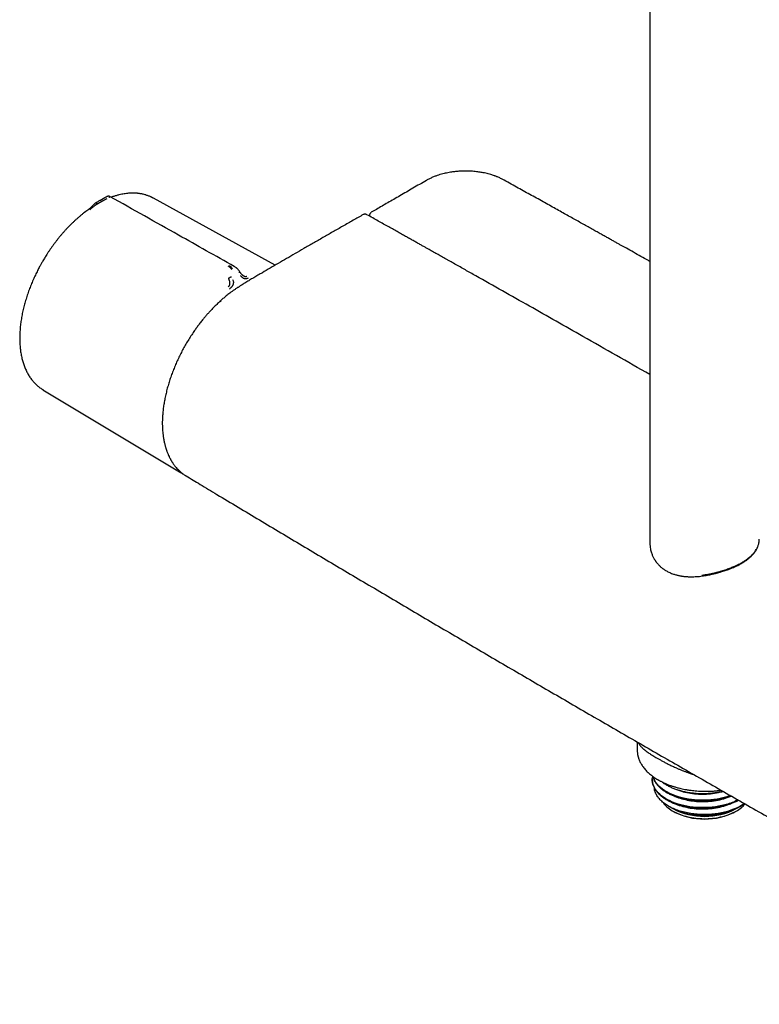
# Model space of a CAD drawing. Header units: millimetres. Extents: x 8 to 1918, y 12 to 2737.
# Tile 1 of 113: x 1546 to 1694, y 270 to 467. Entities that reach past the tile are written whole.
import ezdxf

# ---------------------------------------------------------------- set-up
doc = ezdxf.new("R2010")
doc.units = ezdxf.units.MM

msp = doc.modelspace()

# ---------------------------------------------------------------- linework, layer by layer
at = {"color": 7, "linetype": 'Continuous', "lineweight": 30}
for p, q in [((1672.02, 750.85), (1672.02, 362.27)), ((1561.24, 430.09), (1561.36, 430.16)), ((1561.9, 430.87), (1561.79, 430.81)), ((1562.89, 431.44), (1561.88, 430.86)), ((1562.89, 431.44), (1562.94, 431.47)), ((1562.94, 431.47), (1563.03, 431.52)), ((1563.03, 431.52), (1563.07, 431.53)), ((1596.98, 417.92), (1572.64, 431.36)), ((1572.65, 431.35), (1572.64, 431.36)), ((1615.89, 427.89), (1615.89, 427.77)), ((1550.49, 393.03), (1550.51, 393.02)), ((1550.49, 393.03), (1550.51, 393.02)), ((1550.51, 393.02), (1577.85, 376.54)), ((1577.85, 376.54), (1577.94, 376.49)), ((1577.93, 376.49), (1577.85, 376.54)), ((1672.02, 362.27), (1672.03, 362.08)), ((1672.03, 362.27), (1672.04, 361.88)), ((1669.5, 322.46), (1669.5, 320.8)), ((1672.5, 315), (1672.5, 314.87)), ((1675.73, 309.63), (1676.62, 309.12)), ((1690.27, 309.66), (1690.38, 309.73)), ((1676.62, 308.63), (1676.77, 308.54)), ((1689.18, 308.54), (1689.32, 308.63)), ((1689.32, 309.12), (1689.6, 309.28))]:
    msp.add_line(p, q, dxfattribs=at)
at = {"color": 7, "linetype": 'Continuous', "lineweight": 30, "flags": 128}
msp.add_lwpolyline([(1674.58, 310.45), (1674.66, 310.33), (1674.83, 310.11), (1675.01, 309.89), (1675.22, 309.68), (1675.44, 309.47), (1675.67, 309.27), (1675.93, 309.08), (1676.2, 308.89), (1676.48, 308.71), (1676.78, 308.54), (1677.09, 308.38), (1677.41, 308.22), (1677.75, 308.08), (1678.1, 307.94), (1678.45, 307.81), (1678.82, 307.69), (1679.2, 307.59), (1679.59, 307.49), (1679.98, 307.4), (1680.38, 307.33), (1680.79, 307.26), (1681.2, 307.21), (1681.61, 307.17), (1682.03, 307.14), (1682.45, 307.12), (1682.87, 307.11), (1683.29, 307.11), (1683.71, 307.12), (1684.13, 307.15), (1684.54, 307.19), (1684.96, 307.24), (1685.37, 307.29), (1685.77, 307.36), (1686.17, 307.45), (1686.55, 307.54), (1686.94, 307.64), (1687.31, 307.75), (1687.67, 307.87), (1688.03, 308.01), (1688.37, 308.15), (1688.7, 308.3), (1689.02, 308.46), (1689.32, 308.62)], dxfattribs=at)
at = {"color": 7, "linetype": 'Continuous', "lineweight": 30}
for centre, radius, start, end in [((1684.7, 319.54), 11.33, 286.264, 303.739), ((1686.24, 314.19), 6.36, 298.9878, 319.5918), ((1682.97, 321.33), 13.76, 242.5261, 297.4739), ((1682.97, 320.48), 13.45, 242.5169, 297.4777), ((1683.01, 322.64), 14.97, 246.8944, 284.5838)]:
    msp.add_arc(centre, radius, start, end, dxfattribs=at)
for points, knots in [([(1642.48, 435.16), (1642.37, 435.22), (1642.15, 435.33), (1641.84, 435.48), (1641.55, 435.61), (1641.3, 435.71), (1641.09, 435.79), (1640.84, 435.88), (1640.54, 435.99), (1640.13, 436.11), (1639.69, 436.24), (1639.18, 436.36), (1638.71, 436.46), (1638.24, 436.54), (1637.78, 436.61), (1637.3, 436.67), (1636.78, 436.73), (1636.23, 436.76), (1635.66, 436.79), (1635.11, 436.79), (1634.57, 436.78), (1634.06, 436.76), (1633.57, 436.73), (1633.13, 436.69), (1632.72, 436.64), (1632.29, 436.58), (1631.82, 436.5), (1631.32, 436.41), (1630.8, 436.29), (1630.27, 436.16), (1629.72, 435.99), (1629.13, 435.79), (1628.52, 435.55), (1627.89, 435.26), (1627.5, 435.05), (1627.3, 434.94)], [0, 0, 0, 0, 0.027488, 0.051892, 0.073227, 0.091503, 0.106728, 0.118929, 0.144279, 0.168316, 0.202276, 0.233783, 0.267129, 0.294015, 0.322509, 0.35261, 0.384316, 0.417628, 0.452386, 0.485816, 0.516891, 0.549515, 0.579046, 0.605474, 0.629024, 0.654443, 0.683636, 0.71661, 0.748578, 0.783453, 0.820571, 0.857296, 0.905197, 0.95238, 1, 1, 1, 1]), ([(1627.3, 434.94), (1626.85, 434.67), (1625.94, 434.14), (1624.6, 433.36), (1623.28, 432.6), (1622, 431.85), (1620.76, 431.14), (1619.56, 430.44), (1618.41, 429.78), (1617.3, 429.14), (1616.59, 428.73), (1616.25, 428.54)], [0, 0, 0, 0, 0.124286, 0.246108, 0.365163, 0.481188, 0.59396, 0.701554, 0.8061, 0.907601, 1, 1, 1, 1]), ([(1672.02, 418.68), (1671.92, 418.74), (1671.32, 419.08), (1670.22, 419.69), (1668.76, 420.52), (1667.63, 421.15), (1666.81, 421.61), (1666.28, 421.9), (1665.72, 422.22), (1665.11, 422.56), (1664.47, 422.92), (1663.78, 423.31), (1663.05, 423.71), (1662.28, 424.15), (1661.44, 424.61), (1660.56, 425.11), (1659.62, 425.63), (1658.65, 426.17), (1657.63, 426.74), (1656.57, 427.34), (1655.46, 427.95), (1654.32, 428.59), (1653.12, 429.26), (1651.89, 429.94), (1650.61, 430.66), (1649.31, 431.38), (1648, 432.11), (1646.67, 432.84), (1645.31, 433.6), (1643.91, 434.38), (1642.96, 434.9), (1642.48, 435.16)], [0, 0, 0, 0, 0.01044, 0.061492, 0.111152, 0.15942, 0.176153, 0.194017, 0.213222, 0.233768, 0.255655, 0.278883, 0.303453, 0.329363, 0.357946, 0.388001, 0.419528, 0.452526, 0.486997, 0.522939, 0.560354, 0.59924, 0.639598, 0.681429, 0.724731, 0.769504, 0.813067, 0.857939, 0.904118, 0.951656, 1, 1, 1, 1]), ([(1572.65, 431.36), (1572.62, 431.37), (1572.56, 431.41), (1572.46, 431.46), (1572.32, 431.53), (1572.15, 431.61), (1571.95, 431.7), (1571.72, 431.79), (1571.47, 431.89), (1571.22, 431.97), (1570.94, 432.06), (1570.63, 432.14), (1570.31, 432.21), (1570.02, 432.26), (1569.78, 432.3), (1569.59, 432.32), (1569.43, 432.34), (1569.28, 432.35), (1569.12, 432.36), (1568.92, 432.37), (1568.67, 432.38), (1568.36, 432.38), (1568.01, 432.37), (1567.62, 432.34), (1567.21, 432.3), (1566.76, 432.24), (1566.27, 432.15), (1565.73, 432.03), (1565.15, 431.87), (1564.63, 431.71), (1564.31, 431.59), (1564.2, 431.55)], [0, 0, 0, 0, 0.008215, 0.021129, 0.037964, 0.060981, 0.088753, 0.121276, 0.156455, 0.189902, 0.221478, 0.267326, 0.308585, 0.345282, 0.373866, 0.397512, 0.416188, 0.432203, 0.451018, 0.47285, 0.504257, 0.540251, 0.580701, 0.624521, 0.671269, 0.720871, 0.773246, 0.833947, 0.897715, 0.962928, 1, 1, 1, 1]), ([(1560.99, 430.33), (1560.94, 430.3), (1560.85, 430.24), (1560.75, 430.14), (1560.66, 430.05), (1560.58, 429.97), (1560.51, 429.89), (1560.45, 429.83), (1560.39, 429.77), (1560.32, 429.69), (1560.22, 429.59), (1560.1, 429.47), (1559.96, 429.34), (1559.79, 429.2), (1559.67, 429.12), (1559.61, 429.07)], [0, 0, 0, 0, 0.095163, 0.169303, 0.228977, 0.302533, 0.360489, 0.389509, 0.431223, 0.485937, 0.554509, 0.639467, 0.743326, 0.863933, 1, 1, 1, 1]), ([(1561.24, 430.09), (1561.22, 430.08), (1561.18, 430.05), (1561.12, 430.02), (1561.07, 429.98), (1561.02, 429.95), (1560.98, 429.93), (1560.9, 429.88), (1560.78, 429.79), (1560.61, 429.67), (1560.48, 429.55), (1560.38, 429.46), (1560.32, 429.4), (1560.22, 429.31), (1560.09, 429.19), (1559.97, 429.1), (1559.91, 429.05)], [0, 0, 0, 0, 0.057991, 0.10977, 0.155121, 0.193885, 0.225949, 0.251235, 0.383772, 0.500699, 0.62012, 0.662199, 0.705491, 0.750036, 0.865862, 1, 1, 1, 1]), ([(1561.1, 430.4), (1561.1, 430.4), (1561.08, 430.39), (1561.05, 430.37), (1561.01, 430.35), (1560.99, 430.33), (1560.98, 430.33)], [0, 0, 0, 0, 0.091302, 0.394815, 0.898322, 1, 1, 1, 1]), ([(1561.79, 430.83), (1561.69, 430.77), (1561.47, 430.64), (1561.21, 430.49), (1561.06, 430.39), (1561.02, 430.37)], [0, 0, 0, 0, 0.392363, 0.831482, 1, 1, 1, 1]), ([(1561.43, 430.58), (1561.39, 430.56), (1561.31, 430.5), (1561.24, 430.38), (1561.21, 430.26), (1561.22, 430.16), (1561.23, 430.11), (1561.24, 430.09)], [0, 0, 0, 0, 0.267043, 0.533283, 0.776145, 0.888556, 1, 1, 1, 1]), ([(1563.29, 431.26), (1563.22, 431.22), (1563.06, 431.13), (1562.86, 431.02), (1562.71, 430.93), (1562.62, 430.88), (1562.52, 430.82), (1562.42, 430.76), (1562.32, 430.71), (1562.21, 430.64), (1562.1, 430.58), (1562.01, 430.53), (1561.94, 430.49), (1561.9, 430.47), (1561.87, 430.45), (1561.83, 430.42), (1561.79, 430.4), (1561.72, 430.36), (1561.63, 430.31), (1561.53, 430.25), (1561.46, 430.21), (1561.42, 430.19), (1561.39, 430.17), (1561.37, 430.16), (1561.37, 430.16), (1561.36, 430.16), (1561.36, 430.16), (1561.36, 430.16), (1561.36, 430.16)], [0, 0, 0, 0, 0.105519, 0.223552, 0.265929, 0.309813, 0.355203, 0.402096, 0.45048, 0.500342, 0.557796, 0.625012, 0.644201, 0.664036, 0.684509, 0.705613, 0.72734, 0.749683, 0.826474, 0.888743, 0.936907, 0.963998, 0.983488, 0.99547, 0.998664, 0.999564, 0.99984, 1, 1, 1, 1]), ([(1564, 431.66), (1563.95, 431.68), (1563.86, 431.73), (1563.73, 431.76), (1563.63, 431.76), (1563.55, 431.75), (1563.5, 431.74), (1563.46, 431.73), (1563.43, 431.72), (1563.4, 431.71), (1563.35, 431.69), (1563.3, 431.66), (1563.25, 431.63), (1563.17, 431.6), (1563.11, 431.56), (1563.07, 431.54)], [0, 0, 0, 0, 0.141272, 0.259687, 0.322235, 0.380048, 0.422363, 0.439743, 0.458624, 0.507044, 0.567109, 0.677101, 0.756121, 0.863682, 1, 1, 1, 1]), ([(1564, 431.66), (1564, 431.66), (1564, 431.66), (1563.98, 431.65), (1563.94, 431.63), (1563.85, 431.58), (1563.75, 431.52), (1563.7, 431.49)], [0, 0, 0, 0, 0.044241, 0.263304, 0.465229, 0.746562, 1, 1, 1, 1]), ([(1588.8, 417.71), (1585.08, 419.8), (1576.81, 424.45), (1568.55, 429.1), (1564, 431.66)], [0, 0, 0, 0, 0.449624, 1, 1, 1, 1]), ([(1559.61, 429.08), (1559.57, 429.05), (1559.4, 428.92), (1559.08, 428.69), (1558.67, 428.37), (1558.25, 428.04), (1557.85, 427.7), (1557.44, 427.35), (1557.04, 426.99), (1556.64, 426.62), (1556.24, 426.24), (1555.85, 425.85), (1555.46, 425.45), (1555.08, 425.04), (1554.7, 424.62), (1554.33, 424.19), (1553.96, 423.76), (1553.6, 423.31), (1553.25, 422.86), (1552.9, 422.41), (1552.56, 421.95), (1552.22, 421.48), (1551.9, 421.02), (1551.59, 420.56), (1551.3, 420.11), (1551.05, 419.72), (1550.84, 419.37), (1550.63, 419.02), (1550.49, 418.78), (1550.41, 418.64)], [0, 0, 0, 0, 0.011212, 0.051379, 0.091532, 0.131673, 0.171799, 0.211911, 0.252006, 0.292084, 0.332142, 0.37218, 0.412195, 0.452182, 0.492138, 0.532058, 0.571932, 0.611748, 0.65149, 0.691131, 0.730626, 0.769901, 0.808814, 0.847063, 0.883861, 0.917848, 0.9419, 0.967741, 1, 1, 1, 1]), ([(1614.63, 428.08), (1613.97, 427.7), (1612.61, 426.93), (1610.58, 425.77), (1608.55, 424.61), (1606.58, 423.48), (1604.64, 422.36), (1602.79, 421.29), (1601.01, 420.27), (1599.31, 419.28), (1597.65, 418.32), (1596.03, 417.37), (1594.97, 416.75), (1594.44, 416.45)], [0, 0, 0, 0, 0.098483, 0.200799, 0.300936, 0.398891, 0.494664, 0.588252, 0.674491, 0.758786, 0.841137, 0.921541, 1, 1, 1, 1]), ([(1615.38, 428.06), (1615.33, 428.08), (1615.23, 428.13), (1615.09, 428.16), (1614.96, 428.17), (1614.85, 428.16), (1614.74, 428.13), (1614.67, 428.09), (1614.63, 428.08)], [0, 0, 0, 0, 0.188988, 0.41842, 0.549092, 0.690051, 0.840686, 1, 1, 1, 1]), ([(1672.02, 396.04), (1667.55, 398.59), (1659.51, 403.17), (1647.89, 409.76), (1640.4, 413.99), (1636.13, 416.4), (1635.08, 416.99), (1634.03, 417.59), (1632.99, 418.17), (1632.14, 418.65), (1631.48, 419.02), (1631, 419.29), (1630.53, 419.55), (1630.07, 419.81), (1629.61, 420.07), (1629.16, 420.32), (1628.72, 420.57), (1628.26, 420.83), (1627.79, 421.09), (1627.29, 421.38), (1626.73, 421.69), (1626.13, 422.02), (1625.49, 422.39), (1624.81, 422.77), (1624.09, 423.18), (1623.32, 423.61), (1622.49, 424.07), (1621.62, 424.56), (1620.7, 425.08), (1619.72, 425.62), (1618.7, 426.19), (1617.64, 426.79), (1616.52, 427.42), (1615.76, 427.84), (1615.38, 428.06)], [0, 0, 0, 0, 0.236953, 0.425959, 0.614965, 0.633594, 0.652222, 0.670851, 0.689268, 0.707143, 0.715722, 0.72417, 0.732486, 0.740671, 0.748724, 0.756647, 0.764437, 0.772502, 0.780589, 0.789504, 0.799245, 0.809814, 0.821211, 0.833209, 0.846005, 0.859599, 0.873991, 0.8895, 0.905839, 0.923009, 0.941011, 0.959843, 0.979506, 1, 1, 1, 1]), ([(1616.25, 428.53), (1616.21, 428.51), (1616.15, 428.47), (1616.05, 428.37), (1615.96, 428.23), (1615.9, 428.06), (1615.89, 427.95), (1615.89, 427.89)], [0, 0, 0, 0, 0.158175, 0.308056, 0.578617, 0.808976, 1, 1, 1, 1]), ([(1550.41, 418.64), (1550.3, 418.45), (1550.15, 418.19), (1549.94, 417.79), (1549.76, 417.46), (1549.55, 417.06), (1549.33, 416.63), (1549.11, 416.19), (1548.89, 415.72), (1548.67, 415.25), (1548.46, 414.76), (1548.25, 414.26), (1548.04, 413.76), (1547.85, 413.25), (1547.65, 412.73), (1547.47, 412.21), (1547.3, 411.69), (1547.13, 411.16), (1546.98, 410.64), (1546.83, 410.11), (1546.69, 409.58), (1546.56, 409.06), (1546.45, 408.53), (1546.34, 408), (1546.24, 407.48), (1546.16, 406.96), (1546.08, 406.44), (1546.02, 405.93), (1545.97, 405.41), (1545.93, 404.91), (1545.9, 404.4), (1545.88, 403.91), (1545.87, 403.41), (1545.87, 402.93), (1545.89, 402.44), (1545.91, 401.97), (1545.95, 401.5), (1546, 401.04), (1546.06, 400.59), (1546.14, 400.14), (1546.22, 399.71), (1546.32, 399.28), (1546.43, 398.86), (1546.54, 398.45), (1546.67, 398.05), (1546.82, 397.66), (1546.97, 397.28), (1547.13, 396.91), (1547.31, 396.55), (1547.49, 396.2), (1547.69, 395.87), (1547.9, 395.54), (1548.12, 395.23), (1548.35, 394.93), (1548.59, 394.64), (1548.83, 394.37), (1549.09, 394.11), (1549.36, 393.86), (1549.64, 393.62), (1549.93, 393.4), (1550.21, 393.2), (1550.4, 393.09), (1550.49, 393.03)], [0, 0, 0, 0, 0.01905, 0.026637, 0.039251, 0.052331, 0.066354, 0.080986, 0.096091, 0.111564, 0.127327, 0.143323, 0.159512, 0.175859, 0.192339, 0.208931, 0.22562, 0.242392, 0.259236, 0.276143, 0.293105, 0.310116, 0.327171, 0.344264, 0.361391, 0.37855, 0.395736, 0.412948, 0.430182, 0.447437, 0.464711, 0.482002, 0.499309, 0.516629, 0.533962, 0.551307, 0.568662, 0.586025, 0.603396, 0.620773, 0.638154, 0.655539, 0.672927, 0.690315, 0.707702, 0.725088, 0.742471, 0.759849, 0.777222, 0.794589, 0.811949, 0.829303, 0.846652, 0.863995, 0.881336, 0.898677, 0.916022, 0.933375, 0.95074, 0.968125, 0.985535, 1, 1, 1, 1]), ([(1588.32, 417.07), (1588.27, 417.14), (1588.16, 417.29), (1587.99, 417.49), (1587.81, 417.66), (1587.68, 417.73), (1587.61, 417.76)], [0, 0, 0, 0, 0.265521, 0.518395, 0.761069, 1, 1, 1, 1]), ([(1588.46, 417.15), (1588.41, 417.23), (1588.33, 417.39), (1588.18, 417.6), (1588.01, 417.77), (1587.9, 417.85), (1587.84, 417.89)], [0, 0, 0, 0, 0.265295, 0.517666, 0.760452, 1, 1, 1, 1]), ([(1589.92, 416.62), (1589.87, 416.7), (1589.76, 416.86), (1589.6, 417.05), (1589.47, 417.19), (1589.37, 417.29), (1589.29, 417.36), (1589.21, 417.43), (1589.1, 417.52), (1588.95, 417.62), (1588.84, 417.69), (1588.78, 417.72)], [0, 0, 0, 0, 0.1890907, 0.3456169, 0.4679475, 0.5553315, 0.6043685, 0.669227, 0.756905, 0.8672131, 1, 1, 1, 1]), ([(1589.71, 416.47), (1589.75, 416.49), (1589.82, 416.55), (1589.9, 416.6), (1589.93, 416.62), (1589.92, 416.62), (1589.92, 416.62)], [0, 0, 0, 0, 0.339023, 0.67717, 0.986559, 1, 1, 1, 1]), ([(1590.68, 415.82), (1590.63, 415.85), (1590.55, 415.89), (1590.42, 416.01), (1590.31, 416.11), (1590.22, 416.21), (1590.17, 416.28), (1590.1, 416.36), (1590.01, 416.48), (1589.95, 416.57), (1589.92, 416.63)], [0, 0, 0, 0, 0.167119, 0.294535, 0.49673, 0.568777, 0.632344, 0.709151, 0.831203, 1, 1, 1, 1]), ([(1594.44, 416.45), (1594.14, 416.27), (1593.57, 415.93), (1592.72, 415.44), (1591.91, 414.96), (1591.14, 414.5), (1590.64, 414.19), (1590.4, 414.04)], [0, 0, 0, 0, 0.219597, 0.429338, 0.629285, 0.819492, 1, 1, 1, 1]), ([(1587.6, 413.61), (1587.63, 413.64), (1587.69, 413.68), (1587.77, 413.77), (1587.84, 413.86), (1587.89, 413.95), (1587.92, 414.06), (1587.94, 414.17), (1587.95, 414.29), (1587.95, 414.42), (1587.94, 414.56), (1587.91, 414.72), (1587.88, 414.84), (1587.85, 414.93), (1587.83, 414.98), (1587.81, 415.04), (1587.79, 415.1), (1587.76, 415.16), (1587.73, 415.24), (1587.7, 415.3), (1587.68, 415.33), (1587.68, 415.34), (1587.68, 415.35), (1587.68, 415.35), (1587.68, 415.35), (1587.68, 415.35), (1587.68, 415.35), (1587.68, 415.35)], [0, 0, 0, 0, 0.069387, 0.134485, 0.194662, 0.249743, 0.307068, 0.376636, 0.440738, 0.499957, 0.574105, 0.657507, 0.749996, 0.772318, 0.798284, 0.82785, 0.860957, 0.897534, 0.937489, 0.984145, 0.995886, 0.998893, 0.999683, 0.9999, 0.999964, 0.999986, 1, 1, 1, 1]), ([(1587.68, 415.35), (1587.69, 415.36), (1587.72, 415.37), (1587.81, 415.42), (1587.94, 415.48), (1588.1, 415.56), (1588.19, 415.61), (1588.24, 415.63)], [0, 0, 0, 0, 0.111887, 0.22473, 0.467859, 0.733586, 1, 1, 1, 1]), ([(1587.89, 413.24), (1587.96, 413.29), (1588.09, 413.38), (1588.23, 413.51), (1588.32, 413.6), (1588.36, 413.65), (1588.41, 413.71), (1588.47, 413.79), (1588.52, 413.88), (1588.57, 413.97), (1588.61, 414.04), (1588.64, 414.12), (1588.66, 414.18), (1588.68, 414.27), (1588.7, 414.38), (1588.71, 414.57), (1588.66, 414.79), (1588.58, 414.95), (1588.54, 415.04)], [0, 0, 0, 0, 0.125554, 0.251039, 0.290001, 0.310057, 0.344618, 0.393554, 0.456767, 0.493798, 0.534579, 0.576341, 0.60187, 0.627562, 0.693703, 0.759502, 0.875658, 1, 1, 1, 1]), ([(1591.59, 415.34), (1591.52, 415.31), (1591.39, 415.26), (1591.19, 415.22), (1590.99, 415.22), (1590.79, 415.25), (1590.63, 415.33), (1590.5, 415.42), (1590.38, 415.52), (1590.23, 415.69), (1590.13, 415.84), (1590.08, 415.91)], [0, 0, 0, 0, 0.12498, 0.249974, 0.375129, 0.4995, 0.626711, 0.691987, 0.75435, 0.875912, 1, 1, 1, 1]), ([(1590.68, 415.83), (1590.71, 415.81), (1590.77, 415.77), (1590.87, 415.73), (1591, 415.69), (1591.12, 415.68), (1591.24, 415.7), (1591.31, 415.73), (1591.34, 415.74)], [0, 0, 0, 0, 0.144184, 0.286189, 0.418383, 0.692421, 0.838755, 1, 1, 1, 1]), ([(1590.4, 414.04), (1590.3, 413.98), (1590.13, 413.87), (1589.89, 413.71), (1589.68, 413.58), (1589.51, 413.46), (1589.23, 413.28), (1588.7, 412.92), (1588.1, 412.49), (1587.56, 412.07), (1587.2, 411.78), (1586.87, 411.51), (1586.56, 411.25), (1586.33, 411.04), (1586.15, 410.88), (1586.05, 410.79), (1585.99, 410.74), (1585.97, 410.72), (1585.96, 410.71), (1585.96, 410.71), (1585.95, 410.71), (1585.95, 410.71), (1585.95, 410.71), (1585.95, 410.71), (1585.95, 410.71), (1585.95, 410.71), (1585.95, 410.71), (1585.96, 410.71), (1585.96, 410.71), (1585.97, 410.71), (1585.97, 410.71)], [0, 0, 0, 0, 0.0618382, 0.1156753, 0.1614898, 0.1992682, 0.2293231, 0.342664, 0.5506529, 0.6294081, 0.7081395, 0.7892496, 0.8540448, 0.9178946, 0.9481728, 0.9752462, 0.9860052, 0.9904908, 0.9917293, 0.9920145, 0.992051, 0.9920645, 0.9920715, 0.9920797, 0.9921004, 0.9921449, 0.992207, 0.9928496, 0.9980041, 1, 1, 1, 1]), ([(1585.95, 410.7), (1585.74, 410.5), (1585.33, 410.12), (1584.74, 409.54), (1584.2, 408.98), (1583.71, 408.44), (1583.26, 407.94), (1582.86, 407.46), (1582.51, 407.04), (1582.21, 406.66), (1581.95, 406.33), (1581.71, 406.02), (1581.49, 405.72), (1581.27, 405.41), (1580.91, 404.92), (1580.44, 404.23), (1579.85, 403.33), (1579.28, 402.4), (1578.74, 401.45), (1578.22, 400.49), (1577.74, 399.51), (1577.28, 398.53), (1576.86, 397.54), (1576.46, 396.54), (1576.1, 395.54), (1575.78, 394.54), (1575.48, 393.54), (1575.22, 392.53), (1574.99, 391.52), (1574.8, 390.52), (1574.64, 389.54), (1574.53, 388.56), (1574.47, 387.79), (1574.44, 387.25), (1574.43, 386.95), (1574.42, 386.69), (1574.42, 386.48), (1574.42, 386.33), (1574.42, 386.21), (1574.42, 386.11), (1574.42, 385.99), (1574.43, 385.82), (1574.43, 385.61), (1574.44, 385.36), (1574.46, 385.08), (1574.48, 384.7), (1574.53, 384.2), (1574.6, 383.68), (1574.67, 383.22), (1574.74, 382.84), (1574.81, 382.49), (1574.89, 382.16), (1574.96, 381.87), (1575.04, 381.61), (1575.1, 381.37), (1575.17, 381.17), (1575.24, 380.97), (1575.31, 380.75), (1575.4, 380.51), (1575.5, 380.25), (1575.62, 379.96), (1575.75, 379.69), (1575.87, 379.44), (1575.97, 379.24), (1576.07, 379.06), (1576.15, 378.91), (1576.23, 378.78), (1576.29, 378.67), (1576.36, 378.57), (1576.42, 378.47), (1576.51, 378.34), (1576.61, 378.18), (1576.73, 378.01), (1576.87, 377.82), (1577.07, 377.57), (1577.34, 377.25), (1577.66, 376.92), (1577.97, 376.63), (1578.25, 376.39), (1578.53, 376.18), (1578.79, 375.99), (1578.98, 375.87), (1579.07, 375.81)], [0, 0, 0, 0, 0.020259, 0.039216, 0.056869, 0.07322, 0.088267, 0.102008, 0.114445, 0.124698, 0.133853, 0.142091, 0.150272, 0.15851, 0.166804, 0.189708, 0.213027, 0.236542, 0.260052, 0.283559, 0.307065, 0.330575, 0.354091, 0.377614, 0.401146, 0.424685, 0.448233, 0.472016, 0.496155, 0.520647, 0.544021, 0.568213, 0.593229, 0.601665, 0.609539, 0.616301, 0.621953, 0.625614, 0.628588, 0.63094, 0.63366, 0.638239, 0.644011, 0.650905, 0.658285, 0.665999, 0.682124, 0.699541, 0.710523, 0.721773, 0.732364, 0.742175, 0.751204, 0.75945, 0.766591, 0.773017, 0.779149, 0.786158, 0.794113, 0.803014, 0.812862, 0.823658, 0.831764, 0.839284, 0.845871, 0.851523, 0.85624, 0.861004, 0.864316, 0.868313, 0.873519, 0.880028, 0.887578, 0.895494, 0.903743, 0.920911, 0.939359, 0.953145, 0.96623, 0.978398, 0.989654, 1, 1, 1, 1]), ([(1586.19, 410.67), (1586.15, 410.69), (1586.08, 410.72), (1586.01, 410.73), (1585.97, 410.72), (1585.96, 410.71), (1585.95, 410.7)], [0, 0, 0, 0, 0.4214133, 0.6450712, 0.8732102, 1, 1, 1, 1]), ([(1577.94, 376.49), (1578.01, 376.45), (1578.19, 376.35), (1578.39, 376.24), (1578.52, 376.18), (1578.54, 376.17)], [0, 0, 0, 0, 0.361291, 0.913626, 1, 1, 1, 1]), ([(1579.02, 375.85), (1579.05, 375.83), (1579.1, 375.8), (1579.15, 375.77), (1579.17, 375.76)], [0, 0, 0, 0, 0.642367, 1, 1, 1, 1]), ([(1579.17, 375.76), (1580.11, 375.19), (1582.16, 373.95), (1587.06, 371.01), (1593.87, 366.92), (1602.42, 361.82), (1610.97, 356.73), (1619.54, 351.65), (1628.12, 346.59), (1636.7, 341.55), (1645.29, 336.52), (1653.9, 331.5), (1662.51, 326.5), (1671.13, 321.52), (1679.76, 316.55), (1688.39, 311.6), (1697.04, 306.66), (1705.7, 301.73), (1714.36, 296.83), (1723.03, 291.93), (1731.71, 287.06), (1740.4, 282.19), (1749.1, 277.35), (1756.45, 273.26), (1760.91, 270.8), (1762.47, 269.94)], [0, 0, 0, 0, 0.015596, 0.034013, 0.081051, 0.128089, 0.175128, 0.222167, 0.269207, 0.316247, 0.363288, 0.410328, 0.457369, 0.50441, 0.551452, 0.598493, 0.645534, 0.692574, 0.739615, 0.786655, 0.833694, 0.880733, 0.927772, 0.97481, 1, 1, 1, 1]), ([(1693.28, 360.88), (1693.31, 360.94), (1693.38, 361.06), (1693.46, 361.21), (1693.52, 361.34), (1693.57, 361.44), (1693.63, 361.58), (1693.69, 361.76), (1693.78, 362.03), (1693.86, 362.36), (1693.91, 362.72), (1693.92, 362.99), (1693.92, 363.11)], [0, 0, 0, 0, 0.089596, 0.161384, 0.215347, 0.258685, 0.304094, 0.400017, 0.503575, 0.66989, 0.845195, 1, 1, 1, 1]), ([(1672.05, 361.81), (1672.06, 361.67), (1672.08, 361.38), (1672.16, 360.96), (1672.26, 360.55), (1672.38, 360.2), (1672.5, 359.88), (1672.62, 359.61), (1672.74, 359.38), (1672.85, 359.18), (1672.95, 359.01), (1673.04, 358.87), (1673.12, 358.75), (1673.2, 358.63), (1673.3, 358.49), (1673.43, 358.33), (1673.59, 358.15), (1673.77, 357.95), (1673.96, 357.75), (1674.14, 357.58), (1674.32, 357.43), (1674.48, 357.3), (1674.63, 357.19), (1674.79, 357.07), (1674.97, 356.95), (1675.2, 356.8), (1675.48, 356.64), (1675.81, 356.47), (1676.16, 356.31), (1676.53, 356.17), (1676.87, 356.05), (1677.19, 355.96), (1677.48, 355.88), (1677.75, 355.82), (1677.99, 355.77), (1678.18, 355.73), (1678.35, 355.7), (1678.52, 355.68), (1678.72, 355.65), (1678.95, 355.62), (1679.22, 355.6), (1679.54, 355.58), (1679.91, 355.56), (1680.34, 355.55), (1680.82, 355.56), (1681.36, 355.59), (1681.93, 355.63), (1682.32, 355.68), (1682.51, 355.71)], [0, 0, 0, 0, 0.035601, 0.073684, 0.108285, 0.139458, 0.167235, 0.191631, 0.21265, 0.230568, 0.246309, 0.259922, 0.271385, 0.281888, 0.294887, 0.311059, 0.330399, 0.352714, 0.374262, 0.393583, 0.410681, 0.426925, 0.440685, 0.455158, 0.471468, 0.489617, 0.515383, 0.543534, 0.571729, 0.59972, 0.627502, 0.649182, 0.670611, 0.689863, 0.706258, 0.719803, 0.730177, 0.741431, 0.75482, 0.770346, 0.788074, 0.808908, 0.833175, 0.860877, 0.892014, 0.926582, 0.964574, 1, 1, 1, 1]), ([(1682.44, 355.87), (1682.68, 355.9), (1683.15, 355.97), (1683.84, 356.09), (1684.37, 356.19), (1684.74, 356.28), (1684.98, 356.33), (1685.22, 356.39), (1685.44, 356.45), (1685.67, 356.51), (1685.98, 356.6), (1686.39, 356.71), (1686.87, 356.87), (1687.35, 357.03), (1687.8, 357.19), (1688.23, 357.36), (1688.65, 357.53), (1689.08, 357.72), (1689.54, 357.93), (1690.02, 358.17), (1690.45, 358.41), (1690.82, 358.63), (1691.06, 358.79), (1691.22, 358.89), (1691.3, 358.95), (1691.38, 359.01), (1691.46, 359.07), (1691.54, 359.13), (1691.65, 359.21), (1691.8, 359.32), (1691.97, 359.47), (1692.15, 359.62), (1692.34, 359.8), (1692.52, 359.98), (1692.76, 360.24), (1693.04, 360.57), (1693.22, 360.85), (1693.31, 361)], [0, 0, 0, 0, 0.051978, 0.101502, 0.148574, 0.166399, 0.183846, 0.200915, 0.217607, 0.233921, 0.249859, 0.287553, 0.324535, 0.360812, 0.396385, 0.431261, 0.465444, 0.498938, 0.540321, 0.584139, 0.630398, 0.66227, 0.695207, 0.70401, 0.712887, 0.721837, 0.730859, 0.739956, 0.749125, 0.768743, 0.790085, 0.813152, 0.837944, 0.864461, 0.88943, 0.944715, 1, 1, 1, 1]), ([(1682.51, 355.72), (1682.68, 355.74), (1683.03, 355.79), (1683.53, 355.87), (1684.02, 355.97), (1684.45, 356.06), (1684.82, 356.15), (1685.17, 356.24), (1685.48, 356.32), (1685.79, 356.4), (1686.09, 356.49), (1686.45, 356.59), (1686.86, 356.72), (1687.32, 356.87), (1687.78, 357.04), (1688.26, 357.22), (1688.72, 357.42), (1689.18, 357.62), (1689.6, 357.82), (1689.99, 358.02), (1690.3, 358.2), (1690.56, 358.35), (1690.79, 358.49), (1691.04, 358.65), (1691.28, 358.82), (1691.51, 358.99), (1691.71, 359.15), (1691.9, 359.3), (1692.07, 359.45), (1692.19, 359.56), (1692.27, 359.64), (1692.34, 359.71), (1692.44, 359.8), (1692.55, 359.92), (1692.68, 360.06), (1692.82, 360.22), (1692.97, 360.41), (1693.12, 360.63), (1693.22, 360.79), (1693.28, 360.88)], [0, 0, 0, 0, 0.037149, 0.0763, 0.111583, 0.143133, 0.171035, 0.195334, 0.219414, 0.241874, 0.264637, 0.287612, 0.322851, 0.358752, 0.395831, 0.434199, 0.473901, 0.512336, 0.551538, 0.58696, 0.620134, 0.640417, 0.663691, 0.689966, 0.717989, 0.742694, 0.766595, 0.78969, 0.810869, 0.828125, 0.836893, 0.845037, 0.857648, 0.87551, 0.893592, 0.915061, 0.939935, 0.968238, 1, 1, 1, 1]), ([(1669.69, 322.35), (1669.7, 322.33), (1669.74, 322.23), (1669.86, 322.04), (1670.04, 321.78), (1670.25, 321.53), (1670.49, 321.29), (1670.7, 321.1), (1670.86, 320.96), (1670.98, 320.86), (1671.11, 320.76), (1671.23, 320.67), (1671.37, 320.57), (1671.56, 320.43), (1671.82, 320.25), (1672.18, 320.01), (1672.57, 319.76), (1673, 319.5), (1673.47, 319.23), (1673.98, 318.94), (1674.55, 318.63), (1675.17, 318.3), (1675.84, 317.96), (1676.56, 317.61), (1677.14, 317.35), (1677.57, 317.16), (1677.83, 317.05), (1678.1, 316.94), (1678.37, 316.82), (1678.64, 316.72), (1678.89, 316.62), (1679.13, 316.53), (1679.37, 316.44), (1679.58, 316.36), (1679.82, 316.28), (1680.12, 316.17), (1680.46, 316.06), (1680.7, 315.99), (1680.8, 315.95)], [0, 0, 0, 0, 0.010058, 0.052346, 0.096524, 0.140208, 0.180345, 0.216942, 0.233231, 0.249336, 0.265257, 0.280996, 0.296554, 0.311932, 0.347472, 0.382036, 0.421936, 0.460515, 0.497812, 0.540544, 0.584856, 0.630803, 0.678435, 0.727798, 0.778933, 0.79531, 0.81218, 0.829543, 0.8474, 0.865753, 0.88052, 0.895593, 0.910973, 0.925331, 0.935626, 0.956458, 0.980429, 1, 1, 1, 1]), ([(1669.49, 320.78), (1669.49, 320.69), (1669.5, 320.51), (1669.52, 320.26), (1669.55, 320.03), (1669.59, 319.83), (1669.62, 319.67), (1669.66, 319.54), (1669.69, 319.43), (1669.71, 319.33), (1669.77, 319.15), (1669.87, 318.88), (1670.02, 318.55), (1670.17, 318.24), (1670.35, 317.93), (1670.56, 317.62), (1670.79, 317.29), (1671.06, 316.97), (1671.35, 316.65), (1671.65, 316.36), (1671.97, 316.07), (1672.32, 315.78), (1672.63, 315.55), (1672.88, 315.37), (1673.03, 315.27), (1673.16, 315.18), (1673.27, 315.12), (1673.36, 315.06), (1673.42, 315.02), (1673.49, 314.98), (1673.59, 314.92), (1673.72, 314.85), (1673.89, 314.75), (1674.09, 314.65), (1674.33, 314.52), (1674.63, 314.37), (1674.98, 314.21), (1675.37, 314.05), (1675.72, 313.91), (1676.05, 313.79), (1676.34, 313.69), (1676.6, 313.6), (1676.84, 313.53), (1677.09, 313.45), (1677.4, 313.36), (1677.79, 313.26), (1678.25, 313.15), (1678.77, 313.03), (1679.36, 312.92), (1679.95, 312.83), (1680.55, 312.75), (1681.12, 312.69), (1681.74, 312.64), (1682.4, 312.61), (1683.09, 312.59), (1683.82, 312.6), (1684.58, 312.63), (1685.37, 312.7), (1685.95, 312.76), (1686.25, 312.81), (1686.28, 312.81)], [0, 0, 0, 0, 0.017204, 0.033948, 0.04865, 0.061308, 0.071764, 0.080243, 0.086819, 0.092889, 0.09898, 0.123064, 0.144454, 0.166342, 0.186589, 0.208661, 0.233026, 0.257532, 0.281527, 0.30483, 0.327751, 0.35186, 0.378387, 0.388445, 0.39818, 0.406321, 0.412836, 0.417727, 0.421023, 0.424539, 0.430306, 0.437867, 0.447219, 0.458362, 0.471293, 0.485831, 0.506929, 0.526278, 0.543882, 0.559742, 0.57386, 0.586237, 0.596874, 0.606641, 0.621799, 0.639572, 0.65996, 0.682962, 0.708575, 0.736797, 0.759672, 0.78401, 0.809808, 0.837068, 0.865796, 0.896002, 0.927697, 0.960892, 0.995589, 1, 1, 1, 1]), ([(1689.62, 310.9), (1689.5, 310.83), (1688.77, 310.38), (1687.03, 309.84), (1684.54, 309.36), (1681.92, 309.27), (1679.37, 309.55), (1677.04, 310.17), (1675.07, 311.11), (1673.58, 312.29), (1672.7, 313.65), (1672.38, 314.76), (1672.56, 315.38), (1672.61, 315.52)], [0, 0, 0, 0, 0.020679, 0.125955, 0.231232, 0.336508, 0.441785, 0.547062, 0.652338, 0.757615, 0.862892, 0.968169, 1, 1, 1, 1]), ([(1672.59, 315.58), (1672.6, 315.56), (1672.63, 315.37), (1672.77, 315.01), (1673.03, 314.5), (1673.37, 314.01), (1673.79, 313.55), (1674.28, 313.11), (1674.84, 312.69), (1675.46, 312.31), (1676.14, 311.96), (1676.87, 311.65), (1677.65, 311.38), (1678.47, 311.15), (1679.32, 310.96), (1680.2, 310.82), (1681.09, 310.72), (1682, 310.67), (1682.91, 310.67), (1683.82, 310.71), (1684.72, 310.79), (1685.61, 310.92), (1686.47, 311.09), (1687.31, 311.31), (1687.92, 311.5), (1688.24, 311.62), (1688.31, 311.65)], [0, 0, 0, 0, 0.004634, 0.050609, 0.096465, 0.142202, 0.187819, 0.233316, 0.278694, 0.323952, 0.36909, 0.414109, 0.459009, 0.503789, 0.548449, 0.59299, 0.637412, 0.681713, 0.725896, 0.769958, 0.813901, 0.857725, 0.901429, 0.945013, 0.988478, 1, 1, 1, 1]), ([(1688.15, 311.74), (1687.48, 311.52), (1686.04, 311.06), (1683.55, 310.77), (1680.95, 310.81), (1678.47, 311.22), (1676.25, 311.97), (1674.47, 313), (1673.19, 314.21), (1672.84, 315.1), (1672.67, 315.52)], [0, 0, 0, 0, 0.11224, 0.241009, 0.369779, 0.498549, 0.627318, 0.756088, 0.884857, 1, 1, 1, 1]), ([(1672.5, 314.87), (1672.5, 314.83), (1672.49, 314.62), (1672.55, 314.25), (1672.68, 313.77), (1672.88, 313.29), (1673.16, 312.82), (1673.51, 312.37), (1673.92, 311.94), (1674.4, 311.53), (1674.94, 311.15), (1675.53, 310.79), (1676.18, 310.46), (1676.88, 310.17), (1677.62, 309.91), (1678.4, 309.69), (1679.21, 309.51), (1680.05, 309.36), (1680.91, 309.26), (1681.78, 309.2), (1682.67, 309.19), (1683.55, 309.21), (1684.43, 309.28), (1685.3, 309.39), (1686.15, 309.55), (1686.99, 309.74), (1687.79, 309.98), (1688.55, 310.25), (1689.22, 310.53), (1689.61, 310.73), (1689.77, 310.81)], [0, 0, 0, 0, 0.0101528, 0.0471974, 0.0842419, 0.1212864, 0.158331, 0.1953755, 0.23242, 0.2694645, 0.3065091, 0.3435536, 0.3805981, 0.4176426, 0.4546871, 0.4917316, 0.5287761, 0.5658206, 0.6028651, 0.6399096, 0.676954, 0.7139985, 0.751043, 0.7880875, 0.8251319, 0.8621764, 0.8992208, 0.9362653, 0.9733097, 1, 1, 1, 1]), ([(1674.49, 314.44), (1674.56, 314.39), (1674.8, 314.2), (1675.27, 313.9), (1675.91, 313.55), (1676.61, 313.24), (1677.34, 312.96), (1678.12, 312.73), (1678.94, 312.53), (1679.78, 312.37), (1680.65, 312.25), (1681.53, 312.18), (1682.42, 312.15), (1683.31, 312.16), (1684.2, 312.22), (1685.08, 312.32), (1685.89, 312.46), (1686.39, 312.57), (1686.61, 312.62)], [0, 0, 0, 0, 0.026063, 0.092404, 0.158673, 0.224869, 0.290992, 0.357042, 0.42302, 0.488924, 0.554757, 0.620516, 0.686203, 0.751817, 0.817358, 0.882827, 0.948223, 1, 1, 1, 1]), ([(1687.88, 308.66), (1687.48, 308.55), (1686.67, 308.32), (1685.4, 308.09), (1684.09, 307.96), (1682.77, 307.92), (1681.46, 307.98), (1680.18, 308.13), (1678.95, 308.37), (1677.79, 308.7), (1676.72, 309.11), (1675.76, 309.59), (1674.91, 310.14), (1674.19, 310.75), (1673.62, 311.41), (1673.2, 312.1), (1672.96, 312.73), (1672.92, 313.12), (1672.91, 313.27)], [0, 0, 0, 0, 0.064876, 0.129609, 0.1942, 0.258648, 0.322953, 0.387115, 0.451134, 0.515008, 0.578739, 0.642326, 0.705768, 0.769065, 0.833208, 0.897196, 0.961024, 1, 1, 1, 1]), ([(1677.14, 311.57), (1677.14, 311.57), (1677.52, 311.37), (1678.42, 311.09), (1679.83, 310.75), (1681.35, 310.56), (1682.92, 310.51), (1684.5, 310.62), (1686.05, 310.9), (1687.2, 311.2), (1687.77, 311.45), (1687.91, 311.51)], [0, 0, 0, 0, 0.001624, 0.135444, 0.270153, 0.405751, 0.542238, 0.679614, 0.817879, 0.957032, 1, 1, 1, 1]), ([(1677.49, 312.93), (1677.65, 312.86), (1678.23, 312.61), (1679.4, 312.32), (1680.93, 312.07), (1682.54, 311.99), (1684.16, 312.07), (1685.56, 312.27), (1686.37, 312.5), (1686.68, 312.58)], [0, 0, 0, 0, 0.0628688, 0.2292912, 0.3957137, 0.5621361, 0.7285585, 0.8949809, 1, 1, 1, 1]), ([(1677.13, 308.87), (1677.38, 308.76), (1677.89, 308.54), (1678.73, 308.28), (1679.62, 308.07), (1680.57, 307.91), (1681.56, 307.81), (1682.59, 307.78), (1683.63, 307.8), (1684.68, 307.89), (1685.73, 308.05), (1686.76, 308.27), (1687.76, 308.55), (1688.72, 308.9), (1689.56, 309.27), (1690.05, 309.55), (1690.26, 309.67)], [0, 0, 0, 0, 0.06925, 0.139032, 0.209346, 0.280193, 0.351571, 0.423482, 0.495926, 0.568901, 0.642409, 0.71645, 0.791023, 0.866128, 0.941766, 1, 1, 1, 1]), ([(1677.19, 310.07), (1677.22, 310.06), (1677.63, 309.85), (1678.61, 309.55), (1680.09, 309.22), (1681.67, 309.05), (1683.29, 309.05), (1684.9, 309.2), (1686.44, 309.52), (1687.52, 309.82), (1688.01, 310.06), (1688.07, 310.09)], [0, 0, 0, 0, 0.00812, 0.146825, 0.28553, 0.424234, 0.562939, 0.701644, 0.840349, 0.979054, 1, 1, 1, 1]), ([(1690.9, 310.17), (1690.82, 310.1), (1690.37, 309.73), (1689.35, 309.21), (1688.35, 308.84), (1687.88, 308.66)], [0, 0, 0, 0, 0.110496, 0.573343, 1, 1, 1, 1]), ([(1689.99, 309.52), (1689.77, 309.38), (1689.32, 309.1), (1688.54, 308.74), (1687.69, 308.41), (1687.08, 308.23), (1686.78, 308.15)], [0, 0, 0, 0, 0.239907, 0.492524, 0.745891, 1, 1, 1, 1]), ([(1686.78, 308.15), (1687.23, 308.29), (1688.01, 308.53), (1688.67, 308.87), (1688.94, 309.01)], [0, 0, 0, 0, 0.585957, 1, 1, 1, 1])]:
    msp.add_open_spline(points, degree=3, knots=knots, dxfattribs=at)

doc.saveas('drawing.dxf')
